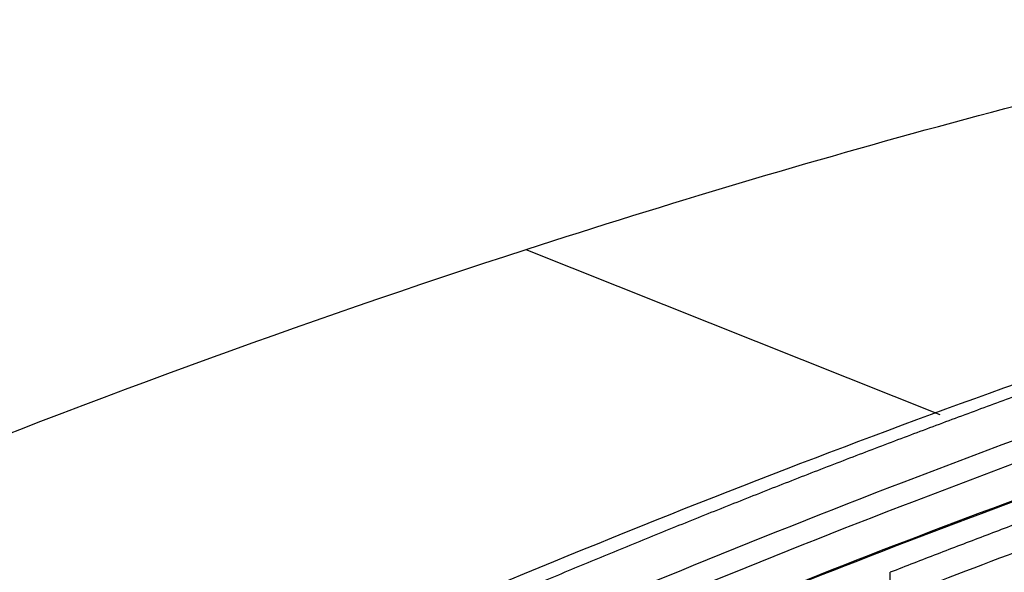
# Model space of a CAD drawing. Header units: millimetres. Extents: x -0.39 to 0.76, y -0.29 to 0.59.
# Tile 81 of 137: x 0.6231 to 0.6548, y -0.0365 to -0.0187. Entities that reach past the tile are written whole.
import ezdxf

# ---------------------------------------------------------------- set-up
doc = ezdxf.new("R2010")
doc.units = ezdxf.units.MM

msp = doc.modelspace()

# ---------------------------------------------------------------- linework, layer by layer
at = {"color": 9, "linetype": 'Continuous', "lineweight": 25}
msp.add_line((0.639414, -0.026149), (0.652736, -0.031461), dxfattribs=at)
at = {"color": 7, "linetype": 'Continuous', "lineweight": 25}
msp.add_line((0.651143, -0.037442), (0.651143, -0.036545), dxfattribs=at)
for points in [[(0.639415, -0.026149), (0.648582, -0.023175), (0.657697, -0.020703), (0.666734, -0.018747)], [(0.61767, -0.034105), (0.624941, -0.031146), (0.632193, -0.028492), (0.639415, -0.026149)], [(0.63046, -0.040418), (0.640471, -0.03596), (0.650462, -0.032013), (0.660397, -0.028658)], [(0.671479, -0.028742), (0.663054, -0.031277), (0.654577, -0.034282), (0.646071, -0.037748)], [(0.646109, -0.037763), (0.654614, -0.034297), (0.663092, -0.031292), (0.671516, -0.028757)], [(0.662843, -0.029544), (0.653244, -0.032829), (0.643595, -0.036664), (0.633928, -0.040979)], [(0.634286, -0.041582), (0.643946, -0.037272), (0.653586, -0.033439), (0.663176, -0.030158)]]:
    msp.add_open_spline(points, degree=3, dxfattribs=at)
for points, knots in [([(0.631056, -0.040704), (0.631624, -0.04045), (0.632757, -0.039942), (0.634455, -0.039194), (0.636148, -0.038456), (0.637837, -0.037731), (0.639521, -0.037017), (0.6412, -0.036315), (0.642875, -0.035625), (0.644546, -0.034946), (0.646212, -0.03428), (0.647873, -0.033625), (0.64953, -0.032981), (0.651182, -0.03235), (0.652829, -0.03173), (0.654472, -0.031122), (0.656111, -0.030526), (0.657745, -0.029942), (0.659374, -0.029368), (0.660458, -0.028995), (0.661, -0.028809)], [0, 0, 0, 0, 0.056685, 0.113231, 0.169639, 0.225912, 0.282049, 0.338052, 0.393922, 0.449659, 0.505266, 0.560742, 0.616089, 0.671309, 0.726401, 0.781368, 0.83621, 0.890929, 0.945525, 1, 1, 1, 1]), ([(0.670654, -0.029692), (0.670156, -0.029848), (0.669158, -0.030159), (0.667661, -0.030638), (0.666163, -0.031126), (0.664665, -0.031624), (0.663165, -0.032132), (0.661665, -0.032649), (0.660164, -0.033176), (0.658663, -0.033713), (0.65716, -0.03426), (0.655657, -0.034816), (0.654153, -0.035382), (0.652648, -0.035958), (0.651645, -0.036349), (0.651143, -0.036545)], [0, 0, 0, 0, 0.07697, 0.153926, 0.23087, 0.307804, 0.384728, 0.461646, 0.538557, 0.615465, 0.69237, 0.769275, 0.84618, 0.923088, 1, 1, 1, 1]), ([(0.670662, -0.030599), (0.670492, -0.030648), (0.668872, -0.031159), (0.664009, -0.0327), (0.657829, -0.034869), (0.652937, -0.03675), (0.651306, -0.037379), (0.65115, -0.037445)], [7.228848, 7.228848, 7.228848, 7.228848, 7.380961, 8.749979, 11.790722, 13.158986, 13.311015, 13.311015, 13.311015, 13.311015])]:
    msp.add_open_spline(points, degree=3, knots=knots, dxfattribs=at)

doc.saveas('drawing.dxf')
